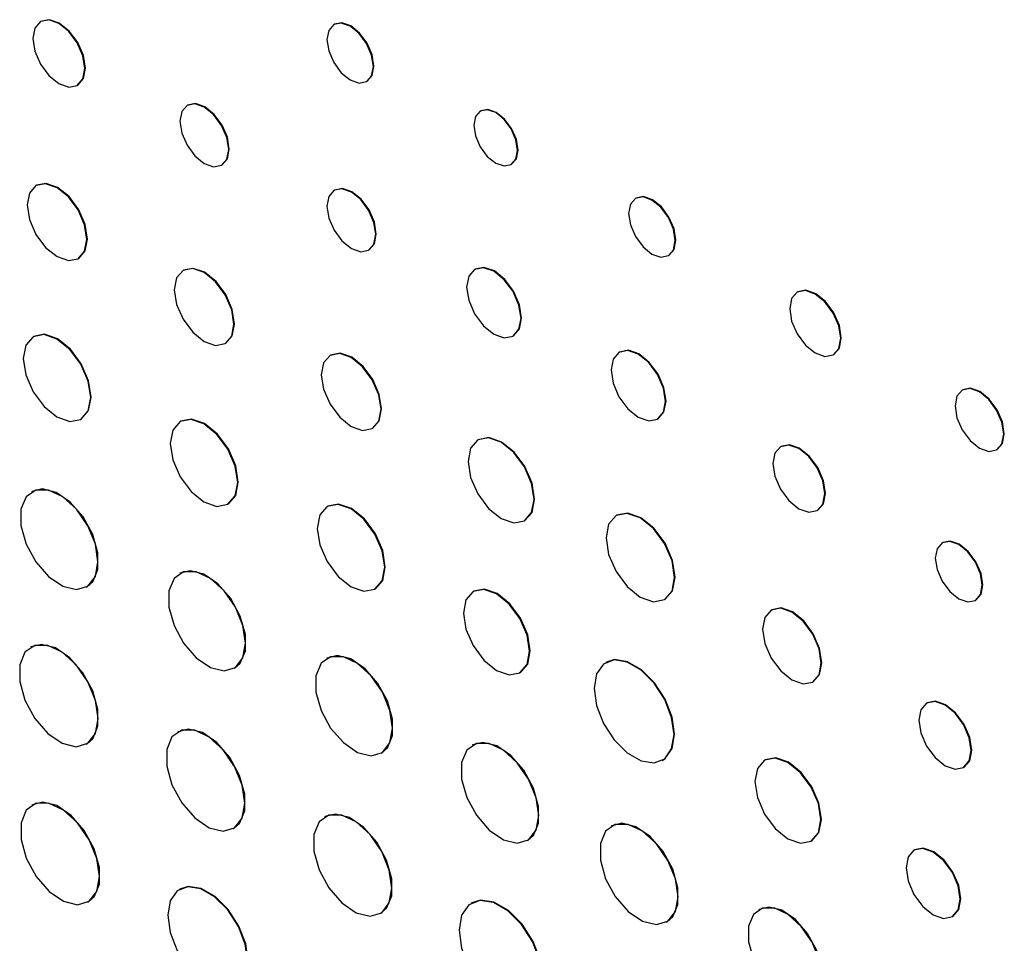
# Model space of a CAD drawing. Header units: inches. Extents: x 6.4 to 30, y 4.1 to 18.2.
# Tile 27 of 34: x 27.362 to 28.029, y 11.319 to 11.944. Entities that reach past the tile are written whole.
import ezdxf

# ---------------------------------------------------------------- set-up
doc = ezdxf.new("R2010")
doc.units = ezdxf.units.IN
doc.header["$LTSCALE"] = 2
doc.header["$MEASUREMENT"] = 0

msp = doc.modelspace()

# ---------------------------------------------------------------- linework, layer by layer
at = {"color": 7, "linetype": 'Continuous', "lineweight": 25}
for p, q in [((27.37617, 11.94313), (27.37582, 11.94293)), ((27.57481, 11.94116), (27.57446, 11.94096)), ((27.59674, 11.90236), (27.59709, 11.90257)), ((27.40076, 11.89972), (27.40111, 11.89993)), ((27.47547, 11.88642), (27.47511, 11.88621)), ((27.67404, 11.88255), (27.67368, 11.88235)), ((27.49849, 11.84571), (27.49885, 11.84592)), ((27.6946, 11.84613), (27.69495, 11.84633)), ((27.37318, 11.83211), (27.37283, 11.83191)), ((27.57505, 11.82893), (27.5747, 11.82872)), ((27.77912, 11.82344), (27.77877, 11.82324)), ((27.59808, 11.78822), (27.59843, 11.78843)), ((27.4014, 11.78241), (27.40175, 11.78262)), ((27.80114, 11.7845), (27.80149, 11.7847)), ((27.67021, 11.77539), (27.66985, 11.77519)), ((27.47276, 11.77463), (27.47241, 11.77442)), ((27.88866, 11.75992), (27.88831, 11.75972)), ((27.37122, 11.72983), (27.37087, 11.72963)), ((27.6959, 11.73007), (27.69626, 11.73027)), ((27.50098, 11.72492), (27.50134, 11.72513)), ((27.57235, 11.71714), (27.57199, 11.71693)), ((27.768, 11.71924), (27.76764, 11.71904)), ((27.91275, 11.71738), (27.9131, 11.71758)), ((28.0004, 11.69364), (28.00004, 11.69343)), ((27.40318, 11.67366), (27.40354, 11.67386)), ((27.47081, 11.67234), (27.47045, 11.67214)), ((27.79373, 11.67384), (27.79409, 11.67404)), ((27.60057, 11.66743), (27.60092, 11.66764)), ((27.67232, 11.65988), (27.67196, 11.65968)), ((27.87729, 11.65536), (27.87694, 11.65515)), ((28.02338, 11.65301), (28.02373, 11.65321)), ((27.37027, 11.62477), (27.36992, 11.62456)), ((27.50277, 11.61617), (27.50312, 11.61637)), ((27.57039, 11.61485), (27.57004, 11.61465)), ((27.76601, 11.60872), (27.76566, 11.60851)), ((27.90189, 11.61194), (27.90224, 11.61214)), ((27.70358, 11.60492), (27.70393, 11.60512)), ((27.98685, 11.59024), (27.98649, 11.59004)), ((27.47041, 11.56947), (27.47006, 11.56926)), ((27.40712, 11.56011), (27.40748, 11.56032)), ((27.60235, 11.55868), (27.6027, 11.55888)), ((27.66923, 11.55726), (27.66888, 11.55706)), ((27.79851, 11.55161), (27.79886, 11.55181)), ((28.00898, 11.55108), (28.00934, 11.55128)), ((27.87105, 11.54471), (27.87069, 11.5445)), ((27.36955, 11.51956), (27.36919, 11.51935)), ((27.57, 11.51198), (27.56965, 11.51178)), ((27.75907, 11.50924), (27.75872, 11.50903)), ((27.50708, 11.50514), (27.50743, 11.50534)), ((27.70059, 11.50213), (27.70094, 11.50234)), ((27.89881, 11.4958), (27.89916, 11.496)), ((27.97623, 11.48169), (27.97587, 11.48149)), ((27.46909, 11.46218), (27.46874, 11.46197)), ((27.40704, 11.45378), (27.4074, 11.45399)), ((27.66864, 11.45322), (27.66829, 11.45301)), ((27.60667, 11.44765), (27.60702, 11.44785)), ((27.79698, 11.44275), (27.79734, 11.44295)), ((27.86662, 11.44308), (27.86627, 11.44288)), ((28.00102, 11.43792), (28.00138, 11.43812)), ((27.37045, 11.41269), (27.3701, 11.41249)), ((27.56868, 11.40469), (27.56832, 11.40448)), ((27.5065, 11.39656), (27.50685, 11.39676)), ((27.76273, 11.39845), (27.76238, 11.39824)), ((27.70558, 11.38841), (27.70594, 11.38862)), ((27.89785, 11.38817), (27.8982, 11.38838)), ((27.96777, 11.38217), (27.96742, 11.38196)), ((27.47034, 11.35564), (27.46998, 11.35544)), ((27.40802, 11.3468), (27.40837, 11.347)), ((27.66792, 11.34633), (27.66756, 11.34613)), ((27.86259, 11.34182), (27.86224, 11.34161)), ((27.60608, 11.33907), (27.60644, 11.33927)), ((27.99339, 11.33696), (27.99375, 11.33716)), ((27.79987, 11.3333), (27.80022, 11.3335))]:
    msp.add_line(p, q, dxfattribs=at)
at = {"color": 7, "linetype": 'Continuous', "lineweight": 25, "flags": 128}
for points in [[(27.40592, 11.91114), (27.40458, 11.91971), (27.40076, 11.92853), (27.39504, 11.93624), (27.38829, 11.94169), (27.38154, 11.94404), (27.37581, 11.94293), (27.37199, 11.93853), (27.37065, 11.93151), (27.37199, 11.92294), (27.37581, 11.91412), (27.38154, 11.90641), (27.38829, 11.90096), (27.39504, 11.89861), (27.40076, 11.89972), (27.40458, 11.90412), (27.40592, 11.91114)], [(27.40111, 11.89993), (27.40111, 11.89993), (27.40493, 11.90433), (27.40628, 11.91135), (27.40493, 11.91992), (27.40111, 11.92873), (27.39539, 11.93645), (27.38864, 11.9419), (27.38189, 11.94424), (27.37617, 11.94313)], [(27.60135, 11.91257), (27.60015, 11.92022), (27.59674, 11.92809), (27.59163, 11.93499), (27.5856, 11.93985), (27.57957, 11.94195), (27.57446, 11.94096), (27.57104, 11.93702), (27.56984, 11.93076), (27.57104, 11.9231), (27.57446, 11.91523), (27.57957, 11.90833), (27.5856, 11.90347), (27.59163, 11.90137), (27.59674, 11.90236), (27.60015, 11.9063), (27.60135, 11.91257)], [(27.59709, 11.90257), (27.59709, 11.90257), (27.60051, 11.9065), (27.6017, 11.91277), (27.60051, 11.92042), (27.59709, 11.9283), (27.59198, 11.93519), (27.58595, 11.94006), (27.57992, 11.94215), (27.57481, 11.94116)], [(27.50334, 11.85642), (27.50208, 11.86445), (27.49849, 11.87271), (27.49313, 11.87995), (27.4868, 11.88505), (27.48048, 11.88725), (27.47511, 11.88621), (27.47153, 11.88209), (27.47027, 11.87551), (27.47153, 11.86747), (27.47511, 11.85921), (27.48048, 11.85198), (27.4868, 11.84687), (27.49313, 11.84467), (27.49849, 11.84571), (27.50208, 11.84984), (27.50334, 11.85642)], [(27.49885, 11.84592), (27.49885, 11.84592), (27.50243, 11.85004), (27.50369, 11.85662), (27.50243, 11.86465), (27.49885, 11.87292), (27.49348, 11.88015), (27.48716, 11.88526), (27.48083, 11.88746), (27.47547, 11.88642)], [(27.69893, 11.8557), (27.6978, 11.86289), (27.6946, 11.87028), (27.6898, 11.87675), (27.68414, 11.88132), (27.67848, 11.88328), (27.67368, 11.88235), (27.67048, 11.87866), (27.66935, 11.87278), (27.67048, 11.86559), (27.67368, 11.8582), (27.67848, 11.85173), (27.68414, 11.84716), (27.6898, 11.84519), (27.6946, 11.84613), (27.6978, 11.84982), (27.69893, 11.8557)], [(27.69495, 11.84633), (27.69495, 11.84633), (27.69816, 11.85002), (27.69928, 11.8559), (27.69816, 11.86309), (27.69495, 11.87048), (27.69015, 11.87695), (27.68449, 11.88152), (27.67883, 11.88349), (27.67404, 11.88255)], [(27.40732, 11.79549), (27.40578, 11.80531), (27.4014, 11.81541), (27.39485, 11.82425), (27.38711, 11.83049), (27.37938, 11.83318), (27.37282, 11.83191), (27.36844, 11.82687), (27.36691, 11.81883), (27.36844, 11.80901), (27.37282, 11.79891), (27.37938, 11.79007), (27.38711, 11.78383), (27.39485, 11.78114), (27.4014, 11.78241), (27.40578, 11.78745), (27.40732, 11.79549)], [(27.40175, 11.78262), (27.40176, 11.78262), (27.40614, 11.78766), (27.40767, 11.7957), (27.40614, 11.80552), (27.40176, 11.81562), (27.3952, 11.82446), (27.38747, 11.8307), (27.37973, 11.83339), (27.37318, 11.83211)], [(27.60292, 11.79893), (27.60166, 11.80696), (27.59808, 11.81522), (27.59272, 11.82246), (27.58639, 11.82756), (27.58006, 11.82976), (27.5747, 11.82872), (27.57111, 11.8246), (27.56986, 11.81802), (27.57111, 11.80998), (27.5747, 11.80172), (27.58006, 11.79449), (27.58639, 11.78938), (27.59272, 11.78718), (27.59808, 11.78822), (27.60166, 11.79235), (27.60292, 11.79893)], [(27.59843, 11.78843), (27.59843, 11.78843), (27.60202, 11.79255), (27.60328, 11.79913), (27.60202, 11.80717), (27.59843, 11.81543), (27.59307, 11.82266), (27.58674, 11.82777), (27.58042, 11.82997), (27.57505, 11.82893)], [(27.80577, 11.79474), (27.80457, 11.80242), (27.80114, 11.81033), (27.79601, 11.81725), (27.78995, 11.82213), (27.7839, 11.82424), (27.77877, 11.82324), (27.77534, 11.81929), (27.77414, 11.813), (27.77534, 11.80531), (27.77877, 11.79741), (27.7839, 11.79049), (27.78995, 11.7856), (27.79601, 11.7835), (27.80114, 11.7845), (27.80457, 11.78844), (27.80577, 11.79474)], [(27.80149, 11.7847), (27.80149, 11.7847), (27.80492, 11.78865), (27.80612, 11.79494), (27.80492, 11.80263), (27.80149, 11.81053), (27.79636, 11.81745), (27.79031, 11.82234), (27.78425, 11.82444), (27.77912, 11.82344)], [(27.5069, 11.73801), (27.50537, 11.74782), (27.50099, 11.75792), (27.49443, 11.76677), (27.4867, 11.77301), (27.47896, 11.77569), (27.47241, 11.77442), (27.46803, 11.76938), (27.46649, 11.76134), (27.46803, 11.75152), (27.47241, 11.74142), (27.47896, 11.73258), (27.4867, 11.72634), (27.49443, 11.72365), (27.50099, 11.72492), (27.50537, 11.72996), (27.5069, 11.73801)], [(27.50134, 11.72513), (27.50134, 11.72513), (27.50572, 11.73017), (27.50726, 11.73821), (27.50572, 11.74803), (27.50134, 11.75813), (27.49478, 11.76697), (27.48705, 11.77321), (27.47932, 11.7759), (27.47276, 11.77463)], [(27.7013, 11.742), (27.6999, 11.75094), (27.6959, 11.76015), (27.68993, 11.76821), (27.68288, 11.7739), (27.67583, 11.77635), (27.66985, 11.77519), (27.66586, 11.77059), (27.66446, 11.76326), (27.66586, 11.75431), (27.66985, 11.74511), (27.67583, 11.73705), (27.68288, 11.73136), (27.68993, 11.72891), (27.6959, 11.73007), (27.6999, 11.73466), (27.7013, 11.742)], [(27.69626, 11.73027), (27.69626, 11.73027), (27.70025, 11.73487), (27.70165, 11.7422), (27.70025, 11.75115), (27.69626, 11.76035), (27.69028, 11.76842), (27.68323, 11.7741), (27.67618, 11.77655), (27.67021, 11.77539)], [(27.91782, 11.72857), (27.9165, 11.73697), (27.91275, 11.74561), (27.90714, 11.75317), (27.90053, 11.75851), (27.89392, 11.76081), (27.88831, 11.75972), (27.88456, 11.75541), (27.88324, 11.74853), (27.88456, 11.74013), (27.88831, 11.73149), (27.89392, 11.72393), (27.90053, 11.71859), (27.90714, 11.71629), (27.91275, 11.71738), (27.9165, 11.72169), (27.91782, 11.72857)], [(27.9131, 11.71758), (27.91311, 11.71758), (27.91685, 11.7219), (27.91817, 11.72877), (27.91685, 11.73717), (27.91311, 11.74581), (27.9075, 11.75338), (27.90088, 11.75871), (27.89427, 11.76101), (27.88866, 11.75992)], [(27.40988, 11.68845), (27.40814, 11.69955), (27.40318, 11.71097), (27.39577, 11.72097), (27.38703, 11.72803), (27.37828, 11.73107), (27.37087, 11.72962), (27.36592, 11.72392), (27.36418, 11.71483), (27.36592, 11.70373), (27.37087, 11.69231), (27.37828, 11.68231), (27.38703, 11.67526), (27.39577, 11.67222), (27.40318, 11.67366), (27.40814, 11.67936), (27.40988, 11.68845)], [(27.40354, 11.67386), (27.40354, 11.67386), (27.40849, 11.67956), (27.41023, 11.68865), (27.40849, 11.69976), (27.40354, 11.71118), (27.39612, 11.72117), (27.38738, 11.72823), (27.37864, 11.73127), (27.37122, 11.72983)], [(27.60649, 11.68052), (27.60495, 11.69034), (27.60057, 11.70043), (27.59401, 11.70928), (27.58628, 11.71552), (27.57855, 11.71821), (27.57199, 11.71693), (27.56761, 11.71189), (27.56607, 11.70385), (27.56761, 11.69403), (27.57199, 11.68393), (27.57855, 11.67509), (27.58628, 11.66885), (27.59401, 11.66616), (27.60057, 11.66744), (27.60495, 11.67248), (27.60649, 11.68052)], [(27.60092, 11.66764), (27.60092, 11.66764), (27.6053, 11.67268), (27.60684, 11.68072), (27.6053, 11.69054), (27.60092, 11.70064), (27.59437, 11.70948), (27.58663, 11.71572), (27.5789, 11.71841), (27.57235, 11.71714)], [(27.79914, 11.68579), (27.79773, 11.69475), (27.79373, 11.70397), (27.78775, 11.71205), (27.78069, 11.71774), (27.77363, 11.7202), (27.76764, 11.71903), (27.76364, 11.71443), (27.76224, 11.70709), (27.76364, 11.69812), (27.76764, 11.6889), (27.77363, 11.68083), (27.78069, 11.67513), (27.78775, 11.67268), (27.79373, 11.67384), (27.79773, 11.67844), (27.79914, 11.68579)], [(27.79409, 11.67404), (27.79409, 11.67404), (27.79809, 11.67865), (27.79949, 11.68599), (27.79809, 11.69495), (27.79409, 11.70418), (27.7881, 11.71225), (27.78104, 11.71795), (27.77398, 11.7204), (27.768, 11.71924)], [(28.02821, 11.66369), (28.02696, 11.67171), (28.02338, 11.67996), (28.01803, 11.68718), (28.01171, 11.69228), (28.00539, 11.69447), (28.00004, 11.69343), (27.99646, 11.68932), (27.99521, 11.68275), (27.99646, 11.67473), (28.00004, 11.66648), (28.00539, 11.65926), (28.01171, 11.65416), (28.01803, 11.65197), (28.02338, 11.65301), (28.02696, 11.65713), (28.02821, 11.66369)], [(28.02373, 11.65321), (28.02373, 11.65321), (28.02731, 11.65733), (28.02857, 11.6639), (28.02731, 11.67192), (28.02373, 11.68016), (28.01838, 11.68739), (28.01206, 11.69248), (28.00575, 11.69468), (28.0004, 11.69364)], [(27.50946, 11.63096), (27.50772, 11.64206), (27.50277, 11.65348), (27.49535, 11.66348), (27.48661, 11.67054), (27.47787, 11.67358), (27.47045, 11.67214), (27.4655, 11.66644), (27.46376, 11.65734), (27.4655, 11.64624), (27.47045, 11.63482), (27.47787, 11.62482), (27.48661, 11.61777), (27.49535, 11.61473), (27.50277, 11.61617), (27.50772, 11.62187), (27.50946, 11.63096)], [(27.50312, 11.61637), (27.50312, 11.61637), (27.50807, 11.62207), (27.50981, 11.63117), (27.50807, 11.64227), (27.50312, 11.65369), (27.49571, 11.66369), (27.48696, 11.67074), (27.47822, 11.67378), (27.47081, 11.67234)], [(27.71013, 11.61939), (27.70842, 11.63025), (27.70358, 11.64143), (27.69633, 11.65121), (27.68777, 11.65811), (27.67922, 11.66109), (27.67196, 11.65968), (27.66712, 11.6541), (27.66541, 11.6452), (27.66712, 11.63434), (27.67196, 11.62317), (27.67922, 11.61339), (27.68777, 11.60648), (27.69633, 11.60351), (27.70358, 11.60492), (27.70842, 11.6105), (27.71013, 11.61939)], [(27.70393, 11.60512), (27.70393, 11.60512), (27.70878, 11.6107), (27.71048, 11.6196), (27.70878, 11.63046), (27.70393, 11.64163), (27.69668, 11.65141), (27.68812, 11.65832), (27.67957, 11.66129), (27.67232, 11.65988)], [(27.90705, 11.62336), (27.90571, 11.63193), (27.90189, 11.64075), (27.89616, 11.64847), (27.88941, 11.65392), (27.88266, 11.65627), (27.87693, 11.65515), (27.87311, 11.65075), (27.87177, 11.64373), (27.87311, 11.63516), (27.87693, 11.62634), (27.88266, 11.61862), (27.88941, 11.61317), (27.89616, 11.61082), (27.90189, 11.61194), (27.90571, 11.61634), (27.90705, 11.62336)], [(27.90224, 11.61214), (27.90224, 11.61214), (27.90606, 11.61654), (27.90741, 11.62356), (27.90606, 11.63214), (27.90224, 11.64095), (27.89652, 11.64867), (27.88976, 11.65412), (27.88301, 11.65647), (27.87729, 11.65536)], [(27.41483, 11.57715), (27.41305, 11.58915), (27.40796, 11.60158), (27.40025, 11.61277), (27.39095, 11.62119), (27.38132, 11.62572), (27.37266, 11.62574), (27.36615, 11.62125), (27.36266, 11.61285), (27.36266, 11.60169), (27.36615, 11.58926), (27.37266, 11.57725), (27.38132, 11.56727), (27.39095, 11.56068), (27.40025, 11.55837), (27.40796, 11.56064), (27.41305, 11.5672), (27.41483, 11.57715)], [(27.40748, 11.56032), (27.41124, 11.56363), (27.41474, 11.57203), (27.41474, 11.58319), (27.41124, 11.59562), (27.40473, 11.60763), (27.39607, 11.61761), (27.38644, 11.6242), (27.37714, 11.62651), (27.37027, 11.62477)], [(27.60904, 11.57347), (27.6073, 11.58458), (27.60235, 11.59599), (27.59494, 11.60599), (27.58619, 11.61305), (27.57745, 11.61609), (27.57004, 11.61465), (27.56508, 11.60895), (27.56334, 11.59985), (27.56508, 11.58875), (27.57004, 11.57733), (27.57745, 11.56734), (27.58619, 11.56028), (27.59494, 11.55724), (27.60235, 11.55868), (27.6073, 11.56438), (27.60904, 11.57347)], [(27.6027, 11.55888), (27.6027, 11.55888), (27.60766, 11.56459), (27.6094, 11.57368), (27.60766, 11.58478), (27.6027, 11.5962), (27.59529, 11.6062), (27.58655, 11.61325), (27.5778, 11.61629), (27.57039, 11.61485)], [(27.80531, 11.56665), (27.80354, 11.57794), (27.79851, 11.58955), (27.79097, 11.59971), (27.78208, 11.60689), (27.77319, 11.60998), (27.76565, 11.60851), (27.76062, 11.60272), (27.75885, 11.59347), (27.76062, 11.58218), (27.76565, 11.57057), (27.77319, 11.56041), (27.78208, 11.55324), (27.79097, 11.55015), (27.79851, 11.55161), (27.80354, 11.55741), (27.80531, 11.56665)], [(27.79886, 11.55181), (27.79886, 11.55181), (27.8039, 11.55761), (27.80567, 11.56685), (27.8039, 11.57814), (27.79886, 11.58975), (27.79132, 11.59992), (27.78243, 11.60709), (27.77354, 11.61018), (27.76601, 11.60872)], [(28.01364, 11.56138), (28.01243, 11.5691), (28.00898, 11.57705), (28.00383, 11.58401), (27.99774, 11.58892), (27.99165, 11.59104), (27.98649, 11.59004), (27.98305, 11.58607), (27.98184, 11.57974), (27.98305, 11.57201), (27.98649, 11.56406), (27.99165, 11.5571), (27.99774, 11.55219), (28.00383, 11.55008), (28.00898, 11.55108), (28.01243, 11.55505), (28.01364, 11.56138)], [(28.00934, 11.55128), (28.00934, 11.55128), (28.01279, 11.55525), (28.014, 11.56158), (28.01279, 11.56931), (28.00934, 11.57726), (28.00418, 11.58422), (27.99809, 11.58913), (27.99201, 11.59124), (27.98685, 11.59024)], [(27.51475, 11.52209), (27.51298, 11.53403), (27.50792, 11.5464), (27.50024, 11.55753), (27.49099, 11.56591), (27.48141, 11.57041), (27.47279, 11.57043), (27.46631, 11.56596), (27.46284, 11.55761), (27.46284, 11.5465), (27.46631, 11.53414), (27.47279, 11.52218), (27.48141, 11.51226), (27.49099, 11.5057), (27.50024, 11.5034), (27.50792, 11.50567), (27.51298, 11.51219), (27.51475, 11.52209)], [(27.50743, 11.50534), (27.51118, 11.50864), (27.51466, 11.51699), (27.51466, 11.5281), (27.51118, 11.54047), (27.5047, 11.55242), (27.49609, 11.56235), (27.48651, 11.5689), (27.47725, 11.5712), (27.47041, 11.56947)], [(27.70715, 11.51665), (27.70545, 11.52754), (27.70059, 11.53875), (27.69331, 11.54856), (27.68473, 11.55549), (27.67615, 11.55847), (27.66888, 11.55706), (27.66402, 11.55146), (27.66231, 11.54254), (27.66402, 11.53164), (27.66888, 11.52044), (27.67615, 11.51063), (27.68473, 11.5037), (27.69331, 11.50072), (27.70059, 11.50213), (27.70545, 11.50773), (27.70715, 11.51665)], [(27.70094, 11.50234), (27.70094, 11.50234), (27.7058, 11.50793), (27.70751, 11.51685), (27.7058, 11.52775), (27.70094, 11.53895), (27.69367, 11.54877), (27.68508, 11.55569), (27.6765, 11.55867), (27.66923, 11.55726)], [(27.90464, 11.50867), (27.90312, 11.51833), (27.89881, 11.52827), (27.89236, 11.53697), (27.88475, 11.54311), (27.87714, 11.54576), (27.87069, 11.5445), (27.86638, 11.53954), (27.86487, 11.53163), (27.86638, 11.52197), (27.87069, 11.51203), (27.87714, 11.50333), (27.88475, 11.49719), (27.89236, 11.49455), (27.89881, 11.4958), (27.90312, 11.50076), (27.90464, 11.50867)], [(27.89916, 11.496), (27.89917, 11.496), (27.90348, 11.50096), (27.90499, 11.50888), (27.90348, 11.51854), (27.89917, 11.52847), (27.89272, 11.53718), (27.88511, 11.54332), (27.8775, 11.54596), (27.87105, 11.54471)], [(27.41489, 11.47112), (27.41308, 11.48332), (27.4079, 11.49597), (27.40005, 11.50735), (27.39059, 11.51592), (27.38079, 11.52053), (27.37199, 11.52055), (27.36536, 11.51598), (27.36181, 11.50744), (27.36181, 11.49608), (27.36536, 11.48343), (27.37199, 11.47121), (27.38079, 11.46107), (27.39059, 11.45436), (27.40005, 11.45201), (27.4079, 11.45433), (27.41308, 11.46099), (27.41489, 11.47112)], [(27.4074, 11.45399), (27.41123, 11.45736), (27.41478, 11.4659), (27.41478, 11.47726), (27.41123, 11.48991), (27.4046, 11.50213), (27.3958, 11.51227), (27.386, 11.51897), (27.37654, 11.52133), (27.36955, 11.51956)], [(27.61434, 11.4646), (27.61257, 11.47654), (27.6075, 11.48891), (27.59982, 11.50004), (27.59057, 11.50842), (27.58099, 11.51292), (27.57238, 11.51294), (27.5659, 11.50848), (27.56242, 11.50012), (27.56242, 11.48901), (27.5659, 11.47665), (27.57238, 11.46469), (27.58099, 11.45477), (27.59057, 11.44821), (27.59982, 11.44591), (27.6075, 11.44818), (27.61257, 11.4547), (27.61434, 11.4646)], [(27.60702, 11.44785), (27.61077, 11.45115), (27.61424, 11.4595), (27.61424, 11.47061), (27.61077, 11.48298), (27.60429, 11.49493), (27.59567, 11.50486), (27.58609, 11.51141), (27.57684, 11.51371), (27.57, 11.51198)], [(27.80491, 11.46027), (27.80328, 11.4719), (27.79858, 11.48401), (27.79138, 11.49514), (27.78255, 11.50395), (27.77315, 11.50937), (27.76432, 11.51076), (27.75712, 11.50794), (27.75242, 11.50126), (27.75079, 11.49151), (27.75242, 11.47988), (27.75712, 11.46777), (27.76432, 11.45664), (27.77315, 11.44783), (27.78255, 11.4424), (27.79138, 11.44102), (27.79858, 11.44384), (27.80328, 11.45052), (27.80491, 11.46027)], [(27.79734, 11.44295), (27.79893, 11.44404), (27.80363, 11.45073), (27.80526, 11.46047), (27.80363, 11.4721), (27.79893, 11.48421), (27.79173, 11.49534), (27.7829, 11.50415), (27.7735, 11.50958), (27.76467, 11.51097), (27.75907, 11.50924)], [(28.00623, 11.44944), (28.00488, 11.45808), (28.00102, 11.46697), (27.99525, 11.47475), (27.98845, 11.48024), (27.98164, 11.48261), (27.97587, 11.48149), (27.97201, 11.47705), (27.97066, 11.46997), (27.97201, 11.46133), (27.97587, 11.45244), (27.98164, 11.44466), (27.98845, 11.43917), (27.99525, 11.4368), (28.00102, 11.43792), (28.00488, 11.44236), (28.00623, 11.44944)], [(28.00138, 11.43812), (28.00138, 11.43812), (28.00523, 11.44256), (28.00659, 11.44964), (28.00523, 11.45828), (28.00138, 11.46717), (27.99561, 11.47496), (27.9888, 11.48045), (27.98199, 11.48281), (27.97623, 11.48169)], [(27.51432, 11.41385), (27.51252, 11.42603), (27.50735, 11.43865), (27.49952, 11.45), (27.49008, 11.45855), (27.48031, 11.46314), (27.47153, 11.46316), (27.46492, 11.4586), (27.46137, 11.45008), (27.46137, 11.43875), (27.46492, 11.42614), (27.47153, 11.41395), (27.48031, 11.40382), (27.49008, 11.39714), (27.49952, 11.39479), (27.50735, 11.3971), (27.51252, 11.40375), (27.51432, 11.41385)], [(27.50685, 11.39676), (27.51068, 11.40013), (27.51422, 11.40865), (27.51422, 11.41998), (27.51068, 11.4326), (27.50407, 11.44479), (27.49528, 11.45491), (27.48551, 11.4616), (27.47607, 11.46394), (27.46909, 11.46218)], [(27.70594, 11.38862), (27.70971, 11.39194), (27.71321, 11.40036), (27.71321, 11.41155), (27.70971, 11.42401), (27.70318, 11.43605), (27.69451, 11.44604), (27.68486, 11.45265), (27.67554, 11.45497), (27.66864, 11.45322)], [(27.71331, 11.40549), (27.71153, 11.41752), (27.70643, 11.42998), (27.69869, 11.44119), (27.68937, 11.44963), (27.67972, 11.45417), (27.67104, 11.45419), (27.66451, 11.44969), (27.66101, 11.44128), (27.66101, 11.43008), (27.66451, 11.41763), (27.67104, 11.40559), (27.67972, 11.39559), (27.68937, 11.38898), (27.69869, 11.38667), (27.70643, 11.38895), (27.71153, 11.39552), (27.71331, 11.40549)], [(27.90439, 11.40263), (27.90269, 11.41348), (27.89785, 11.42465), (27.89061, 11.43442), (27.88206, 11.44132), (27.87351, 11.44429), (27.86627, 11.44288), (27.86143, 11.43731), (27.85973, 11.42842), (27.86143, 11.41757), (27.86627, 11.40641), (27.87351, 11.39663), (27.88206, 11.38974), (27.89061, 11.38677), (27.89785, 11.38817), (27.90269, 11.39375), (27.90439, 11.40263)], [(27.8982, 11.38838), (27.8982, 11.38838), (27.90305, 11.39395), (27.90475, 11.40284), (27.90305, 11.41369), (27.8982, 11.42485), (27.89096, 11.43462), (27.88241, 11.44152), (27.87387, 11.44449), (27.86662, 11.44308)], [(27.41588, 11.36416), (27.41407, 11.3764), (27.40888, 11.38907), (27.40101, 11.40046), (27.39153, 11.40905), (27.38172, 11.41367), (27.3729, 11.41369), (27.36626, 11.40911), (27.3627, 11.40055), (27.3627, 11.38917), (27.36626, 11.3765), (27.3729, 11.36426), (27.38172, 11.3541), (27.39153, 11.34738), (27.40101, 11.34502), (27.40888, 11.34734), (27.41407, 11.35402), (27.41588, 11.36416)], [(27.40837, 11.347), (27.41221, 11.35038), (27.41577, 11.35894), (27.41577, 11.37032), (27.41221, 11.38299), (27.40557, 11.39523), (27.39675, 11.4054), (27.38694, 11.41211), (27.37746, 11.41447), (27.37045, 11.41269)], [(27.61391, 11.35636), (27.6121, 11.36854), (27.60694, 11.38116), (27.59911, 11.39251), (27.58967, 11.40106), (27.5799, 11.40565), (27.57111, 11.40567), (27.5645, 11.40112), (27.56095, 11.3926), (27.56095, 11.38126), (27.5645, 11.36865), (27.57111, 11.35646), (27.5799, 11.34634), (27.58967, 11.33965), (27.59911, 11.3373), (27.60694, 11.33961), (27.6121, 11.34626), (27.61391, 11.35636)], [(27.60644, 11.33927), (27.61026, 11.34264), (27.61381, 11.35116), (27.61381, 11.36249), (27.61026, 11.37511), (27.60365, 11.3873), (27.59486, 11.39742), (27.58509, 11.40411), (27.57565, 11.40646), (27.56868, 11.40469)], [(27.80763, 11.35046), (27.80584, 11.36256), (27.80071, 11.37508), (27.79294, 11.38635), (27.78357, 11.39484), (27.77387, 11.3994), (27.76514, 11.39942), (27.75858, 11.3949), (27.75506, 11.38644), (27.75506, 11.37519), (27.75858, 11.36267), (27.76514, 11.35056), (27.77387, 11.34051), (27.78357, 11.33387), (27.79294, 11.33154), (27.80071, 11.33383), (27.80584, 11.34044), (27.80763, 11.35046)], [(27.80022, 11.3335), (27.80402, 11.33684), (27.80754, 11.3453), (27.80754, 11.35655), (27.80402, 11.36908), (27.79745, 11.38118), (27.78873, 11.39123), (27.77903, 11.39787), (27.76966, 11.4002), (27.76273, 11.39845)], [(27.99878, 11.34886), (27.99738, 11.35778), (27.9934, 11.36696), (27.98744, 11.375), (27.98041, 11.38068), (27.97337, 11.38312), (27.96741, 11.38196), (27.96343, 11.37738), (27.96203, 11.37007), (27.96343, 11.36114), (27.96741, 11.35196), (27.97337, 11.34392), (27.98041, 11.33825), (27.98744, 11.3358), (27.9934, 11.33696), (27.99738, 11.34154), (27.99878, 11.34886)], [(27.99375, 11.33716), (27.99375, 11.33717), (27.99773, 11.34175), (27.99913, 11.34906), (27.99773, 11.35799), (27.99375, 11.36717), (27.98779, 11.37521), (27.98076, 11.38088), (27.97373, 11.38332), (27.96777, 11.38217)], [(27.51622, 11.30663), (27.51459, 11.31827), (27.50988, 11.33039), (27.50268, 11.34153), (27.49384, 11.35035), (27.48443, 11.35578), (27.47559, 11.35717), (27.46838, 11.35435), (27.46368, 11.34766), (27.46205, 11.3379), (27.46368, 11.32626), (27.46838, 11.31414), (27.47559, 11.30299), (27.48443, 11.29418), (27.49384, 11.28875), (27.50268, 11.28736), (27.50988, 11.29018), (27.51459, 11.29687), (27.51622, 11.30663)], [(27.50864, 11.28929), (27.51024, 11.29038), (27.51494, 11.29708), (27.51657, 11.30683), (27.51494, 11.31847), (27.51024, 11.3306), (27.50303, 11.34174), (27.49419, 11.35056), (27.48478, 11.35599), (27.47594, 11.35738), (27.47034, 11.35564)], [(27.71572, 11.29529), (27.71402, 11.30741), (27.70912, 11.32004), (27.70162, 11.33165), (27.69241, 11.34083), (27.68261, 11.34649), (27.6734, 11.34793), (27.6659, 11.34499), (27.661, 11.33802), (27.6593, 11.32786), (27.661, 11.31574), (27.6659, 11.30311), (27.6734, 11.2915), (27.68261, 11.28232), (27.69241, 11.27666), (27.70162, 11.27522), (27.70912, 11.27816), (27.71402, 11.28513), (27.71572, 11.29529)], [(27.70781, 11.27723), (27.70948, 11.27836), (27.71437, 11.28533), (27.71608, 11.29549), (27.71437, 11.30762), (27.70948, 11.32024), (27.70197, 11.33185), (27.69276, 11.34103), (27.68297, 11.34669), (27.67376, 11.34814), (27.66792, 11.34633)], [(27.905, 11.29647), (27.9033, 11.3079), (27.89846, 11.31973), (27.89111, 11.33038), (27.88226, 11.3384), (27.87309, 11.34271), (27.86485, 11.34273), (27.85865, 11.33845), (27.85533, 11.33046), (27.85533, 11.31983), (27.85865, 11.308), (27.86485, 11.29657), (27.87309, 11.28707), (27.88226, 11.2808), (27.89111, 11.2786), (27.89846, 11.28076), (27.9033, 11.287), (27.905, 11.29647)], [(27.89801, 11.28046), (27.9016, 11.28362), (27.90492, 11.29161), (27.90492, 11.30224), (27.9016, 11.31407), (27.8954, 11.32551), (27.88716, 11.335), (27.87799, 11.34127), (27.86914, 11.34348), (27.86259, 11.34182)]]:
    msp.add_lwpolyline(points, dxfattribs=at)

doc.saveas('drawing.dxf')
